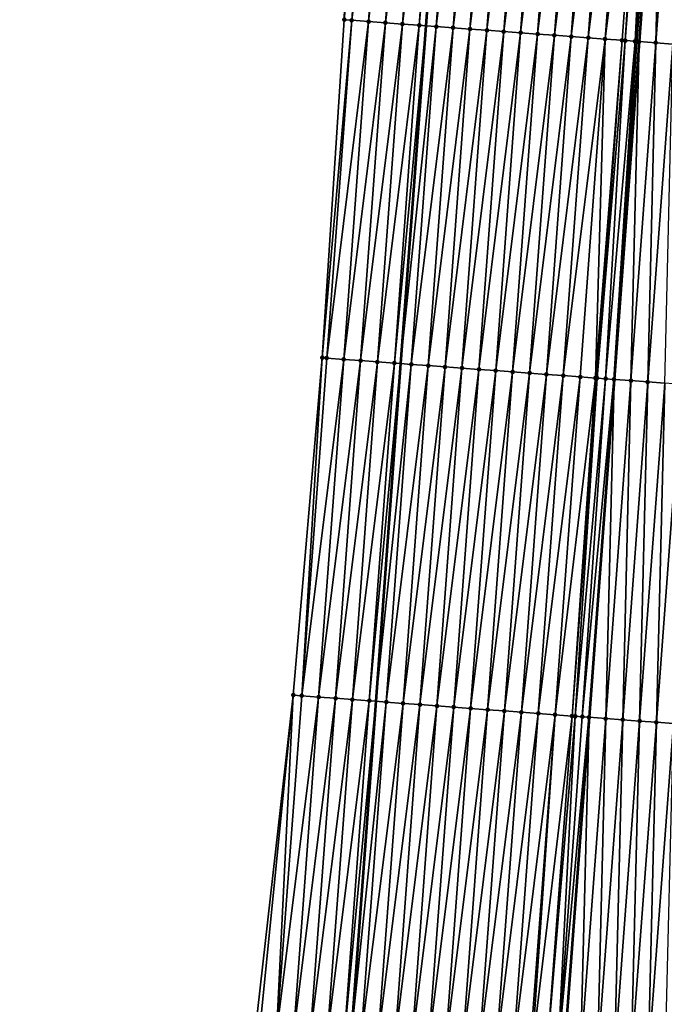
# Model space of a CAD drawing. Header units: feet. Extents: x 2017424 to 2024169, y 808042 to 818730.
# Tile 23 of 256: x 2023435 to 2023473, y 808812 to 808870. Entities that reach past the tile are written whole.
import ezdxf

# ---------------------------------------------------------------- set-up
doc = ezdxf.new("R2010")
doc.units = ezdxf.units.FT
doc.header["$MEASUREMENT"] = 0
for name, color, linetype, lineweight in [('EP_Travel Lane', 172, 'Continuous', 53), ('NB-Road Shots', 141, 'Continuous', 100), ('NB-Road X-Section', 40, 'Continuous', 13), ('STRIPING', 60, 'Continuous', 53)]:
    doc.layers.add(name, color=color, linetype=linetype, lineweight=lineweight)
doc.layers.add('I-77-MM15-17_NB-Surface-BORDER', color=7, linetype='Continuous')
doc.layers.add('I-77-MM15-17_NB-Surface-TIN', color=7, linetype='Continuous')

msp = doc.modelspace()

# ---------------------------------------------------------------- linework, layer by layer
at = {"layer": 'EP_Travel Lane'}
msp.add_polyline3d([(2023459.957172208, 808889.4735069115, 259.941320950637), (2023458.473793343, 808869.5305966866, 259.6579049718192), (2023456.9904181, 808849.587735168, 259.371221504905), (2023455.521646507, 808829.6538696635, 259.112079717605), (2023454.060587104, 808809.7086422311, 258.8766686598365), (2023452.599528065, 808789.7634197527, 258.6407456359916), (2023451.138451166, 808769.8179534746, 258.429676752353), (2023449.677386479, 808749.8726538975, 258.2016066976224), (2023448.216339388, 808729.9275945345, 257.9490549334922), (2023446.755228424, 808709.9816632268, 257.7853934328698), (2023445.294103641, 808690.0355432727, 257.6409705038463), (2023443.832980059, 808670.089439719, 257.4948683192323), (2023442.371833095, 808650.143016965, 257.3813072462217), (2023440.855885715, 808630.2396327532, 257.285352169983), (2023439.302682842, 808610.3000895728, 257.1924232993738)], dxfattribs=at)
at = {"layer": 'I-77-MM15-17_NB-Surface-BORDER', "color": 3, "linetype": 'Continuous', "lineweight": -3}
msp.add_polyline3d([(2023434.504432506, 808610.672555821, 256.9774301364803), (2023435.998182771, 808630.6167183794, 257.0609682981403), (2023437.45905511, 808650.5116325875, 257.1647907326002), (2023438.505230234, 808670.488987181, 257.2807806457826), (2023439.730883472, 808690.4528731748, 257.4048832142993), (2023441.23081618, 808710.3961814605, 257.5408576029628), (2023442.718589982, 808730.3402422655, 257.6925069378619), (2023444.206289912, 808750.2833128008, 257.9451192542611), (2023445.693986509, 808770.2263386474, 258.2022972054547), (2023447.181702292, 808790.1696216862, 258.4332437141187), (2023448.402650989, 808810.132952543, 258.6492144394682), (2023450.652146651, 808830.0193074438, 258.8904314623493), (2023452.361674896, 808849.9322211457, 259.1512882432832), (2023453.662329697, 808869.8880162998, 259.4737143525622), (2023454.220339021, 808889.8999324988, 259.7040095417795)], dxfattribs=at)
at = {"layer": 'I-77-MM15-17_NB-Surface-TIN', "color": 128, "linetype": 'Continuous', "lineweight": -3}
for points in [[(2023453.662329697, 808869.8880162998, 259.4737143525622), (2023454.577359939, 808889.8734211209, 259.7170139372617), (2023454.220339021, 808889.8999324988, 259.7040095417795)], [(2023453.662329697, 808869.8880162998, 259.4737143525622), (2023455.574610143, 808889.7993104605, 259.7571892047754), (2023454.577359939, 808889.8734211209, 259.7170139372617)], [(2023454.104492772, 808869.8552333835, 259.4864209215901), (2023455.574610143, 808889.7993104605, 259.7571892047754), (2023453.662329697, 808869.8880162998, 259.4737143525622)], [(2023454.104492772, 808869.8552333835, 259.4864209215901), (2023456.571860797, 808889.7252058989, 259.7969548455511), (2023455.574610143, 808889.7993104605, 259.7571892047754)], [(2023454.104492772, 808869.8552333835, 259.4864209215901), (2023455.101753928, 808869.7812713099, 259.5166158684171), (2023456.571860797, 808889.7252058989, 259.7969548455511)], [(2023455.101753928, 808869.7812713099, 259.5166158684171), (2023457.569106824, 808889.6510385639, 259.8409368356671), (2023456.571860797, 808889.7252058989, 259.7969548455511)], [(2023455.101753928, 808869.7812713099, 259.5166158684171), (2023456.099006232, 808869.7071891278, 259.554878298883), (2023457.569106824, 808889.6510385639, 259.8409368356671)], [(2023456.099006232, 808869.7071891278, 259.554878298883), (2023458.566347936, 808889.576804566, 259.8893964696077), (2023457.569106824, 808889.6510385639, 259.8409368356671)], [(2023456.099006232, 808869.7071891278, 259.554878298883), (2023457.096256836, 808869.6330838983, 259.5946887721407), (2023458.566347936, 808889.576804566, 259.8893964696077)], [(2023457.096256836, 808869.6330838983, 259.5946887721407), (2023459.563594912, 808889.5026501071, 259.9325136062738), (2023458.566347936, 808889.576804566, 259.8893964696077)], [(2023457.096256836, 808869.6330838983, 259.5946887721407), (2023458.093496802, 808869.5588343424, 259.6441934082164), (2023459.563594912, 808889.5026501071, 259.9325136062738)], [(2023458.093496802, 808869.5588343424, 259.6441934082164), (2023459.957172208, 808889.4735069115, 259.941320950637), (2023459.563594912, 808889.5026501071, 259.9325136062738)], [(2023458.093496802, 808869.5588343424, 259.6441934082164), (2023458.473793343, 808869.5305966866, 259.6579049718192), (2023459.957172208, 808889.4735069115, 259.941320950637)], [(2023460.560864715, 808889.428805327, 259.9548301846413), (2023459.957172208, 808889.4735069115, 259.941320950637), (2023458.473793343, 808869.5305966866, 259.6579049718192)], [(2023459.090751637, 808869.484786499, 259.6801493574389), (2023460.560864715, 808889.428805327, 259.9548301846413), (2023458.473793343, 808869.5305966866, 259.6579049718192)], [(2023459.090751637, 808869.484786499, 259.6801493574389), (2023461.558133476, 808889.3549464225, 259.9780954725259), (2023460.560864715, 808889.428805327, 259.9548301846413)], [(2023459.090751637, 808869.484786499, 259.6801493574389), (2023460.08801958, 808869.4109164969, 259.7041600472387), (2023461.558133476, 808889.3549464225, 259.9780954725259)], [(2023460.08801958, 808869.4109164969, 259.7041600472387), (2023462.555405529, 808889.281132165, 259.9983619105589), (2023461.558133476, 808889.3549464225, 259.9780954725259)], [(2023460.08801958, 808869.4109164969, 259.7041600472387), (2023461.085292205, 808869.3371099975, 259.7239053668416), (2023462.555405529, 808889.281132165, 259.9983619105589)], [(2023461.085292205, 808869.3371099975, 259.7239053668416), (2023463.552676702, 808889.2073059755, 260.0194297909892), (2023462.555405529, 808889.281132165, 259.9983619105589)], [(2023461.085292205, 808869.3371099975, 259.7239053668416), (2023462.082556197, 808869.2631863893, 259.7515166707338), (2023463.552676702, 808889.2073059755, 260.0194297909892)], [(2023462.082556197, 808869.2631863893, 259.7515166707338), (2023464.549942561, 808889.1334077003, 260.0453395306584), (2023463.552676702, 808889.2073059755, 260.0194297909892)], [(2023462.082556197, 808869.2631863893, 259.7515166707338), (2023463.079821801, 808869.1892846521, 259.777658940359), (2023464.549942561, 808889.1334077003, 260.0453395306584)], [(2023463.079821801, 808869.1892846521, 259.777658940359), (2023465.547205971, 808889.0594761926, 260.0734814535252), (2023464.549942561, 808889.1334077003, 260.0453395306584)], [(2023463.079821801, 808869.1892846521, 259.777658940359), (2023464.077092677, 808869.1154544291, 259.7989977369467), (2023465.547205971, 808889.0594761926, 260.0734814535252)], [(2023464.077092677, 808869.1154544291, 259.7989977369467), (2023466.544475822, 808888.9856320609, 260.0957544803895), (2023465.547205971, 808889.0594761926, 260.0734814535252)], [(2023464.077092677, 808869.1154544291, 259.7989977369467), (2023465.074363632, 808869.0416252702, 259.8202650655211), (2023466.544475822, 808888.9856320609, 260.0957544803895)], [(2023465.074363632, 808869.0416252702, 259.8202650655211), (2023467.54175341, 808888.9118928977, 260.1109769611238), (2023466.544475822, 808888.9856320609, 260.0957544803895)], [(2023465.074363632, 808869.0416252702, 259.8202650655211), (2023466.071639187, 808868.96785854, 259.8373391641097), (2023467.54175341, 808888.9118928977, 260.1109769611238)], [(2023466.071639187, 808868.96785854, 259.8373391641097), (2023468.539034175, 808888.8381968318, 260.1233046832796), (2023467.54175341, 808888.9118928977, 260.1109769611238)], [(2023466.071639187, 808868.96785854, 259.8373391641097), (2023467.068919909, 808868.8941618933, 259.8497058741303), (2023468.539034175, 808888.8381968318, 260.1233046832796)], [(2023467.068919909, 808868.8941618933, 259.8497058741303), (2023469.536309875, 808888.7644320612, 260.1402471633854), (2023468.539034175, 808888.8381968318, 260.1233046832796)], [(2023467.068919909, 808868.8941618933, 259.8497058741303), (2023468.066193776, 808868.8203722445, 259.8683193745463), (2023469.536309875, 808888.7644320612, 260.1402471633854)], [(2023468.066193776, 808868.8203722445, 259.8683193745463), (2023470.533580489, 808888.6905982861, 260.1618245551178), (2023469.536309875, 808888.7644320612, 260.1402471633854)], [(2023468.066193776, 808868.8203722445, 259.8683193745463), (2023469.063460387, 808868.7464841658, 259.8935442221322), (2023470.533580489, 808888.6905982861, 260.1618245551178)], [(2023469.063460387, 808868.7464841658, 259.8935442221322), (2023471.530855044, 808888.6168179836, 260.1798103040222), (2023470.533580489, 808888.6905982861, 260.1618245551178)], [(2023469.063460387, 808868.7464841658, 259.8935442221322), (2023470.060737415, 808868.6727374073, 259.9092768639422), (2023471.530855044, 808888.6168179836, 260.1798103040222)], [(2023470.060737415, 808868.6727374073, 259.9092768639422), (2023470.253407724, 808868.658511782, 259.910847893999), (2023471.530855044, 808888.6168179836, 260.1798103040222)], [(2023470.253407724, 808868.658511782, 259.910847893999), (2023471.819680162, 808888.5954398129, 260.1857092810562), (2023471.530855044, 808888.6168179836, 260.1798103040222)], [(2023470.253407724, 808868.658511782, 259.910847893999), (2023470.832405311, 808868.6157919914, 259.9135692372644), (2023471.819680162, 808888.5954398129, 260.1857092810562)], [(2023470.832405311, 808868.6157919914, 259.9135692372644), (2023472.293343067, 808888.5604652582, 260.1897127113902), (2023471.819680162, 808888.5954398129, 260.1857092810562)], [(2023470.832405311, 808868.6157919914, 259.9135692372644), (2023470.945242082, 808868.60747519, 259.913527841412), (2023472.293343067, 808888.5604652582, 260.1897127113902)], [(2023470.945242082, 808868.60747519, 259.913527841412), (2023472.528139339, 808888.5431698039, 260.1889215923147), (2023472.293343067, 808888.5604652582, 260.1897127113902)], [(2023470.945242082, 808868.60747519, 259.913527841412), (2023471.058027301, 808868.5991650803, 259.9132932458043), (2023472.528139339, 808888.5431698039, 260.1889215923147)], [(2023471.058027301, 808868.5991650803, 259.9132932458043), (2023471.066030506, 808868.5985767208, 259.9131881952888), (2023472.528139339, 808888.5431698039, 260.1889215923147)], [(2023472.528139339, 808888.5431698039, 260.1889215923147), (2023471.066030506, 808868.5985767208, 259.9131881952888), (2023472.536142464, 808888.5425814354, 260.1888175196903)], [(2023472.05533596, 808868.5258474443, 259.900202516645), (2023472.536142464, 808888.5425814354, 260.1888175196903), (2023471.066030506, 808868.5985767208, 259.9131881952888)], [(2023472.05533596, 808868.5258474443, 259.900202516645), (2023473.525447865, 808888.4698503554, 260.1759525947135), (2023472.536142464, 808888.5425814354, 260.1888175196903)], [(2023472.05533596, 808868.5258474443, 259.900202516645), (2023473.052658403, 808868.4527167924, 259.8745523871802), (2023473.525447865, 808888.4698503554, 260.1759525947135)], [(2023452.361674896, 808849.9322211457, 259.1512882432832), (2023454.104492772, 808869.8552333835, 259.4864209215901), (2023453.662329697, 808869.8880162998, 259.4737143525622)], [(2023452.63443408, 808849.9119523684, 259.162188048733), (2023454.104492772, 808869.8552333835, 259.4864209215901), (2023452.361674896, 808849.9322211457, 259.1512882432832)], [(2023452.63443408, 808849.9119523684, 259.162188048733), (2023455.101753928, 808869.7812713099, 259.5166158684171), (2023454.104492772, 808869.8552333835, 259.4864209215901)], [(2023452.63443408, 808849.9119523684, 259.162188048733), (2023453.631679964, 808849.837783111, 259.2062988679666), (2023455.101753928, 808869.7812713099, 259.5166158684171)], [(2023453.631679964, 808849.837783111, 259.2062988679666), (2023456.099006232, 808869.7071891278, 259.554878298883), (2023455.101753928, 808869.7812713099, 259.5166158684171)], [(2023453.631679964, 808849.837783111, 259.2062988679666), (2023454.628921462, 808849.7635543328, 259.2544075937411), (2023456.099006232, 808869.7071891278, 259.554878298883)], [(2023454.628921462, 808849.7635543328, 259.2544075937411), (2023457.096256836, 808869.6330838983, 259.5946887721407), (2023456.099006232, 808869.7071891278, 259.554878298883)], [(2023454.628921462, 808849.7635543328, 259.2544075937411), (2023455.626162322, 808849.6893169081, 259.303097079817), (2023457.096256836, 808869.6330838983, 259.5946887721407)], [(2023455.626162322, 808849.6893169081, 259.303097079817), (2023458.093496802, 808869.5588343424, 259.6441934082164), (2023457.096256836, 808869.6330838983, 259.5946887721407)], [(2023455.626162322, 808849.6893169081, 259.303097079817), (2023456.623400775, 808849.6150468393, 259.3539792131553), (2023458.093496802, 808869.5588343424, 259.6441934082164)], [(2023456.623400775, 808849.6150468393, 259.3539792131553), (2023458.473793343, 808869.5305966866, 259.6579049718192), (2023458.093496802, 808869.5588343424, 259.6441934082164)], [(2023456.623400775, 808849.6150468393, 259.3539792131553), (2023456.9904181, 808849.587735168, 259.371221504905), (2023458.473793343, 808869.5305966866, 259.6579049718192)], [(2023459.090751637, 808869.484786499, 259.6801493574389), (2023458.473793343, 808869.5305966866, 259.6579049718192), (2023456.9904181, 808849.587735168, 259.371221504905)], [(2023457.620643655, 808849.5408368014, 259.4008291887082), (2023459.090751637, 808869.484786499, 259.6801493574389), (2023456.9904181, 808849.587735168, 259.371221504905)], [(2023457.620643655, 808849.5408368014, 259.4008291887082), (2023460.08801958, 808869.4109164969, 259.7041600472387), (2023459.090751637, 808869.484786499, 259.6801493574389)], [(2023457.620643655, 808849.5408368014, 259.4008291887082), (2023458.617902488, 808849.4668432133, 259.4331406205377), (2023460.08801958, 808869.4109164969, 259.7041600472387)], [(2023458.617902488, 808849.4668432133, 259.4331406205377), (2023461.085292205, 808869.3371099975, 259.7239053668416), (2023460.08801958, 808869.4109164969, 259.7041600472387)], [(2023458.617902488, 808849.4668432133, 259.4331406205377), (2023459.615176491, 808849.3930554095, 259.4516298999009), (2023461.085292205, 808869.3371099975, 259.7239053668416)], [(2023459.615176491, 808849.3930554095, 259.4516298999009), (2023462.082556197, 808869.2631863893, 259.7515166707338), (2023461.085292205, 808869.3371099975, 259.7239053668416)], [(2023459.615176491, 808849.3930554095, 259.4516298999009), (2023460.61244855, 808849.3192412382, 259.4718902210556), (2023462.082556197, 808869.2631863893, 259.7515166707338)], [(2023460.61244855, 808849.3192412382, 259.4718902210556), (2023463.079821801, 808869.1892846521, 259.777658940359), (2023462.082556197, 808869.2631863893, 259.7515166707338)], [(2023460.61244855, 808849.3192412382, 259.4718902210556), (2023461.609705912, 808849.2452276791, 259.5055430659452), (2023463.079821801, 808869.1892846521, 259.777658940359)], [(2023461.609705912, 808849.2452276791, 259.5055430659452), (2023464.077092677, 808869.1154544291, 259.7989977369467), (2023463.079821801, 808869.1892846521, 259.777658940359)], [(2023461.609705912, 808849.2452276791, 259.5055430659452), (2023462.606965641, 808849.171246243, 259.537038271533), (2023464.077092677, 808869.1154544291, 259.7989977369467)], [(2023462.606965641, 808849.171246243, 259.537038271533), (2023465.074363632, 808869.0416252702, 259.8202650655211), (2023464.077092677, 808869.1154544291, 259.7989977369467)], [(2023462.606965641, 808849.171246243, 259.537038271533), (2023463.604238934, 808849.0974488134, 259.5561740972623), (2023465.074363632, 808869.0416252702, 259.8202650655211)], [(2023463.604238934, 808849.0974488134, 259.5561740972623), (2023466.071639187, 808868.96785854, 259.8373391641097), (2023465.074363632, 808869.0416252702, 259.8202650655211)], [(2023463.604238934, 808849.0974488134, 259.5561740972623), (2023464.601514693, 808849.0236848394, 259.5730627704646), (2023466.071639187, 808868.96785854, 259.8373391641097)], [(2023464.601514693, 808849.0236848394, 259.5730627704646), (2023467.068919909, 808868.8941618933, 259.8497058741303), (2023466.071639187, 808868.96785854, 259.8373391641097)], [(2023464.601514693, 808849.0236848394, 259.5730627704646), (2023465.598787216, 808848.9498769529, 259.5929009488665), (2023467.068919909, 808868.8941618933, 259.8497058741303)], [(2023465.598787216, 808848.9498769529, 259.5929009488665), (2023468.066193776, 808868.8203722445, 259.8683193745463), (2023467.068919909, 808868.8941618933, 259.8497058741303)], [(2023465.598787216, 808848.9498769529, 259.5929009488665), (2023466.596063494, 808848.876120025, 259.6093163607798), (2023468.066193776, 808868.8203722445, 259.8683193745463)], [(2023466.596063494, 808848.876120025, 259.6093163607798), (2023469.063460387, 808868.7464841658, 259.8935442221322), (2023468.066193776, 808868.8203722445, 259.8683193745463)], [(2023466.596063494, 808848.876120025, 259.6093163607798), (2023467.593336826, 808848.8023231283, 259.6284163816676), (2023469.063460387, 808868.7464841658, 259.8935442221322)], [(2023467.593336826, 808848.8023231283, 259.6284163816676), (2023468.493934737, 808848.7356802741, 259.6456521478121), (2023469.063460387, 808868.7464841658, 259.8935442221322)], [(2023468.493934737, 808848.7356802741, 259.6456521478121), (2023470.060737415, 808868.6727374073, 259.9092768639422), (2023469.063460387, 808868.7464841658, 259.8935442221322)], [(2023468.493934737, 808848.7356802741, 259.6456521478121), (2023468.590611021, 808848.7285379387, 259.6467300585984), (2023470.060737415, 808868.6727374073, 259.9092768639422)], [(2023468.590611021, 808848.7285379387, 259.6467300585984), (2023470.253407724, 808868.658511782, 259.910847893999), (2023470.060737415, 808868.6727374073, 259.9092768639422)], [(2023468.590611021, 808848.7285379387, 259.6467300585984), (2023469.090597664, 808848.6916444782, 259.6492991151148), (2023470.253407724, 808868.658511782, 259.910847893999)], [(2023469.090597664, 808848.6916444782, 259.6492991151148), (2023470.832405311, 808868.6157919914, 259.9135692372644), (2023470.253407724, 808868.658511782, 259.910847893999)], [(2023469.090597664, 808848.6916444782, 259.6492991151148), (2023469.587905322, 808848.6550255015, 259.6467234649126), (2023470.832405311, 808868.6157919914, 259.9135692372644)], [(2023469.587905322, 808848.6550255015, 259.6467234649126), (2023470.945242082, 808868.60747519, 259.913527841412), (2023470.832405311, 808868.6157919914, 259.9135692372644)], [(2023469.587905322, 808848.6550255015, 259.6467234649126), (2023471.058027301, 808868.5991650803, 259.9132932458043), (2023470.945242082, 808868.60747519, 259.913527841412)], [(2023469.587905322, 808848.6550255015, 259.6467234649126), (2023469.595908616, 808848.6544372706, 259.6466093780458), (2023471.058027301, 808868.5991650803, 259.9132932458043)], [(2023471.058027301, 808868.5991650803, 259.9132932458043), (2023469.595908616, 808848.6544372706, 259.6466093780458), (2023471.066030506, 808868.5985767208, 259.9131881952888)], [(2023470.585215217, 808848.5817246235, 259.6325068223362), (2023471.066030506, 808868.5985767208, 259.9131881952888), (2023469.595908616, 808848.6544372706, 259.6466093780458)], [(2023470.585215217, 808848.5817246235, 259.6325068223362), (2023472.05533596, 808868.5258474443, 259.900202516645), (2023471.066030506, 808868.5985767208, 259.9131881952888)], [(2023470.585215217, 808848.5817246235, 259.6325068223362), (2023471.582534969, 808848.5085574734, 259.6093079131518), (2023472.05533596, 808868.5258474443, 259.900202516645)], [(2023471.582534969, 808848.5085574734, 259.6093079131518), (2023473.052658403, 808868.4527167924, 259.8745523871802), (2023472.05533596, 808868.5258474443, 259.900202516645)], [(2023471.582534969, 808848.5085574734, 259.6093079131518), (2023472.579856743, 808848.4354177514, 259.5842667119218), (2023473.052658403, 808868.4527167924, 259.8745523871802)], [(2023451.154354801, 808829.9816867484, 258.9063809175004), (2023452.361674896, 808849.9322211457, 259.1512882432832), (2023450.652146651, 808830.0193074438, 258.8904314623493)], [(2023451.154354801, 808829.9816867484, 258.9063809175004), (2023452.63443408, 808849.9119523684, 259.162188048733), (2023452.361674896, 808849.9322211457, 259.1512882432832)], [(2023451.154354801, 808829.9816867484, 258.9063809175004), (2023453.631679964, 808849.837783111, 259.2062988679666), (2023452.63443408, 808849.9119523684, 259.162188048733)], [(2023451.154354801, 808829.9816867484, 258.9063809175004), (2023452.151559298, 808829.9069652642, 258.9401124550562), (2023453.631679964, 808849.837783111, 259.2062988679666)], [(2023452.151559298, 808829.9069652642, 258.9401124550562), (2023454.628921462, 808849.7635543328, 259.2544075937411), (2023453.631679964, 808849.837783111, 259.2062988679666)], [(2023452.151559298, 808829.9069652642, 258.9401124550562), (2023453.148756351, 808829.832143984, 258.9840187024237), (2023454.628921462, 808849.7635543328, 259.2544075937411)], [(2023453.148756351, 808829.832143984, 258.9840187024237), (2023455.626162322, 808849.6893169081, 259.303097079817), (2023454.628921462, 808849.7635543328, 259.2544075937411)], [(2023453.148756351, 808829.832143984, 258.9840187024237), (2023454.145950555, 808829.7572845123, 259.0318187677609), (2023455.626162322, 808849.6893169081, 259.303097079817)], [(2023454.145950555, 808829.7572845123, 259.0318187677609), (2023456.623400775, 808849.6150468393, 259.3539792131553), (2023455.626162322, 808849.6893169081, 259.303097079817)], [(2023454.145950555, 808829.7572845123, 259.0318187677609), (2023455.143134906, 808829.6822929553, 259.0930855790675), (2023456.623400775, 808849.6150468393, 259.3539792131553)], [(2023455.143134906, 808829.6822929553, 259.0930855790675), (2023456.9904181, 808849.587735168, 259.371221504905), (2023456.623400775, 808849.6150468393, 259.3539792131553)], [(2023455.143134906, 808829.6822929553, 259.0930855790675), (2023455.521646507, 808829.6538696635, 259.112079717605), (2023456.9904181, 808849.587735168, 259.371221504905)], [(2023457.620643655, 808849.5408368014, 259.4008291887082), (2023456.9904181, 808849.587735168, 259.371221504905), (2023455.521646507, 808829.6538696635, 259.112079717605)], [(2023456.140327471, 808829.6074115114, 259.1431258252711), (2023457.620643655, 808849.5408368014, 259.4008291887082), (2023455.521646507, 808829.6538696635, 259.112079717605)], [(2023456.140327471, 808829.6074115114, 259.1431258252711), (2023458.617902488, 808849.4668432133, 259.4331406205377), (2023457.620643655, 808849.5408368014, 259.4008291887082)], [(2023456.140327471, 808829.6074115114, 259.1431258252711), (2023457.137536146, 808829.5327460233, 259.1711482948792), (2023458.617902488, 808849.4668432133, 259.4331406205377)], [(2023457.137536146, 808829.5327460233, 259.1711482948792), (2023459.615176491, 808849.3930554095, 259.4516298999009), (2023458.617902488, 808849.4668432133, 259.4331406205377)], [(2023457.137536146, 808829.5327460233, 259.1711482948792), (2023458.134750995, 808829.4581633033, 259.1907321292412), (2023459.615176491, 808849.3930554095, 259.4516298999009)], [(2023458.134750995, 808829.4581633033, 259.1907321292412), (2023460.61244855, 808849.3192412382, 259.4718902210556), (2023459.615176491, 808849.3930554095, 259.4516298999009)], [(2023458.134750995, 808829.4581633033, 259.1907321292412), (2023459.131961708, 808829.3835251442, 259.2159682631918), (2023460.61244855, 808849.3192412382, 259.4718902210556)], [(2023459.131961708, 808829.3835251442, 259.2159682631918), (2023461.609705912, 808849.2452276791, 259.5055430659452), (2023460.61244855, 808849.3192412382, 259.4718902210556)], [(2023459.131961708, 808829.3835251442, 259.2159682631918), (2023460.129171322, 808829.3088722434, 259.2427073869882), (2023461.609705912, 808849.2452276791, 259.5055430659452)], [(2023460.129171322, 808829.3088722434, 259.2427073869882), (2023462.606965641, 808849.171246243, 259.537038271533), (2023461.609705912, 808849.2452276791, 259.5055430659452)], [(2023460.129171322, 808829.3088722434, 259.2427073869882), (2023461.126387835, 808829.2343118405, 259.2600158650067), (2023462.606965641, 808849.171246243, 259.537038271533)], [(2023461.126387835, 808829.2343118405, 259.2600158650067), (2023463.604238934, 808849.0974488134, 259.5561740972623), (2023462.606965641, 808849.171246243, 259.537038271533)], [(2023461.126387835, 808829.2343118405, 259.2600158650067), (2023462.123603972, 808829.1597463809, 259.277839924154), (2023463.604238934, 808849.0974488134, 259.5561740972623)], [(2023462.123603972, 808829.1597463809, 259.277839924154), (2023464.601514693, 808849.0236848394, 259.5730627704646), (2023463.604238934, 808849.0974488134, 259.5561740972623)], [(2023462.123603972, 808829.1597463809, 259.277839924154), (2023463.120818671, 808829.0851616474, 259.2976290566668), (2023464.601514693, 808849.0236848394, 259.5730627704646)], [(2023463.120818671, 808829.0851616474, 259.2976290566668), (2023465.598787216, 808848.9498769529, 259.5929009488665), (2023464.601514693, 808849.0236848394, 259.5730627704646)], [(2023463.120818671, 808829.0851616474, 259.2976290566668), (2023464.118030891, 808829.0105436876, 259.3208057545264), (2023465.598787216, 808848.9498769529, 259.5929009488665)], [(2023464.118030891, 808829.0105436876, 259.3208057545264), (2023466.596063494, 808848.876120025, 259.6093163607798), (2023465.598787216, 808848.9498769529, 259.5929009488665)], [(2023464.118030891, 808829.0105436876, 259.3208057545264), (2023465.11524381, 808828.9359351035, 259.3430265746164), (2023466.596063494, 808848.876120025, 259.6093163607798)], [(2023465.11524381, 808828.9359351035, 259.3430265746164), (2023467.593336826, 808848.8023231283, 259.6284163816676), (2023466.596063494, 808848.876120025, 259.6093163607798)], [(2023465.11524381, 808828.9359351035, 259.3430265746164), (2023466.112455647, 808828.8613120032, 259.366727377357), (2023467.593336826, 808848.8023231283, 259.6284163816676)], [(2023466.112455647, 808828.8613120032, 259.366727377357), (2023468.493934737, 808848.7356802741, 259.6456521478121), (2023467.593336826, 808848.8023231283, 259.6284163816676)], [(2023466.112455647, 808828.8613120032, 259.366727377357), (2023467.109667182, 808828.7866848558, 259.3908408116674), (2023468.493934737, 808848.7356802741, 259.6456521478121)], [(2023467.109667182, 808828.7866848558, 259.3908408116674), (2023468.590611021, 808848.7285379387, 259.6467300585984), (2023468.493934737, 808848.7356802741, 259.6456521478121)], [(2023467.109667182, 808828.7866848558, 259.3908408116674), (2023467.3001869, 808828.7724411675, 259.3940270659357), (2023468.590611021, 808848.7285379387, 259.6467300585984)], [(2023467.3001869, 808828.7724411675, 259.3940270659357), (2023469.090597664, 808848.6916444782, 259.6492991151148), (2023468.590611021, 808848.7285379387, 259.6467300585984)], [(2023467.3001869, 808828.7724411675, 259.3940270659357), (2023467.71446235, 808828.7415097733, 259.3968204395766), (2023469.090597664, 808848.6916444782, 259.6492991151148)], [(2023467.71446235, 808828.7415097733, 259.3968204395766), (2023469.587905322, 808848.6550255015, 259.6467234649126), (2023469.090597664, 808848.6916444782, 259.6492991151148)], [(2023467.71446235, 808828.7415097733, 259.3968204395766), (2023468.106894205, 808828.7122653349, 259.3937856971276), (2023469.587905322, 808848.6550255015, 259.6467234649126)], [(2023468.106894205, 808828.7122653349, 259.3937856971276), (2023468.114894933, 808828.7116702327, 259.3936102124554), (2023469.587905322, 808848.6550255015, 259.6467234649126)], [(2023469.587905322, 808848.6550255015, 259.6467234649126), (2023468.114894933, 808828.7116702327, 259.3936102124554), (2023469.595908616, 808848.6544372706, 259.6466093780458)], [(2023469.104139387, 808828.6380892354, 259.371912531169), (2023469.595908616, 808848.6544372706, 259.6466093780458), (2023468.114894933, 808828.7116702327, 259.3936102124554)], [(2023469.104139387, 808828.6380892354, 259.371912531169), (2023470.585215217, 808848.5817246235, 259.6325068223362), (2023469.595908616, 808848.6544372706, 259.6466093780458)], [(2023469.104139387, 808828.6380892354, 259.371912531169), (2023470.101388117, 808828.5639606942, 259.3451905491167), (2023470.585215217, 808848.5817246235, 259.6325068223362)], [(2023470.101388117, 808828.5639606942, 259.3451905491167), (2023471.582534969, 808848.5085574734, 259.6093079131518), (2023470.585215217, 808848.5817246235, 259.6325068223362)], [(2023470.101388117, 808828.5639606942, 259.3451905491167), (2023471.098633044, 808828.4897811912, 259.3236643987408), (2023471.582534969, 808848.5085574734, 259.6093079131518)], [(2023471.098633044, 808828.4897811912, 259.3236643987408), (2023472.579856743, 808848.4354177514, 259.5842667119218), (2023471.582534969, 808848.5085574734, 259.6093079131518)], [(2023471.098633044, 808828.4897811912, 259.3236643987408), (2023472.095874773, 808828.4155587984, 259.3065110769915), (2023472.579856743, 808848.4354177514, 259.5842667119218)], [(2023472.095874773, 808828.4155587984, 259.3065110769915), (2023473.577169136, 808848.3621507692, 259.5677733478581), (2023472.579856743, 808848.4354177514, 259.5842667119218)], [(2023472.095874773, 808828.4155587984, 259.3065110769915), (2023473.093116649, 808828.3413383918, 259.2891552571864), (2023473.577169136, 808848.3621507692, 259.5677733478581)], [(2023448.669422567, 808810.1129649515, 258.6580498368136), (2023450.652146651, 808830.0193074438, 258.8904314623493), (2023448.402650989, 808810.132952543, 258.6492144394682)], [(2023448.669422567, 808810.1129649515, 258.6580498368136), (2023449.666628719, 808810.0382656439, 258.6895199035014), (2023450.652146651, 808830.0193074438, 258.8904314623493)], [(2023449.666628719, 808810.0382656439, 258.6895199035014), (2023451.154354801, 808829.9816867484, 258.9063809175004), (2023450.652146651, 808830.0193074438, 258.8904314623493)], [(2023449.666628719, 808810.0382656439, 258.6895199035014), (2023452.151559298, 808829.9069652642, 258.9401124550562), (2023451.154354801, 808829.9816867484, 258.9063809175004)], [(2023449.666628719, 808810.0382656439, 258.6895199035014), (2023450.663832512, 808809.9635347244, 258.7242129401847), (2023452.151559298, 808829.9069652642, 258.9401124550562)], [(2023450.663832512, 808809.9635347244, 258.7242129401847), (2023453.148756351, 808829.832143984, 258.9840187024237), (2023452.151559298, 808829.9069652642, 258.9401124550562)], [(2023450.663832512, 808809.9635347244, 258.7242129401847), (2023451.661032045, 808809.8887466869, 258.764729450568), (2023453.148756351, 808829.832143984, 258.9840187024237)], [(2023451.661032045, 808809.8887466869, 258.764729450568), (2023454.145950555, 808829.7572845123, 259.0318187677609), (2023453.148756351, 808829.832143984, 258.9840187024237)], [(2023451.661032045, 808809.8887466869, 258.764729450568), (2023452.658231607, 808809.8139590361, 258.805206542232), (2023454.145950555, 808829.7572845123, 259.0318187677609)], [(2023452.658231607, 808809.8139590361, 258.805206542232), (2023455.143134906, 808829.6822929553, 259.0930855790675), (2023454.145950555, 808829.7572845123, 259.0318187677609)], [(2023452.658231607, 808809.8139590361, 258.805206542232), (2023453.655422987, 808809.7390617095, 258.8568656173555), (2023455.143134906, 808829.6822929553, 259.0930855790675)], [(2023453.655422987, 808809.7390617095, 258.8568656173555), (2023455.521646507, 808829.6538696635, 259.112079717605), (2023455.143134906, 808829.6822929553, 259.0930855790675)], [(2023453.655422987, 808809.7390617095, 258.8568656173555), (2023454.060587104, 808809.7086422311, 258.8766686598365), (2023455.521646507, 808829.6538696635, 259.112079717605)], [(2023456.140327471, 808829.6074115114, 259.1431258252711), (2023455.521646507, 808829.6538696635, 259.112079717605), (2023454.060587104, 808809.7086422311, 258.8766686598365)], [(2023454.652616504, 808809.6641930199, 258.9056050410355), (2023456.140327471, 808829.6074115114, 259.1431258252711), (2023454.060587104, 808809.7086422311, 258.8766686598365)], [(2023454.652616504, 808809.6641930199, 258.9056050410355), (2023457.137536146, 808829.5327460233, 259.1711482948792), (2023456.140327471, 808829.6074115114, 259.1431258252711)], [(2023454.652616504, 808809.6641930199, 258.9056050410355), (2023455.649828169, 808809.5895676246, 258.9295393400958), (2023457.137536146, 808829.5327460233, 259.1711482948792)], [(2023455.649828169, 808809.5895676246, 258.9295393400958), (2023458.134750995, 808829.4581633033, 259.1907321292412), (2023457.137536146, 808829.5327460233, 259.1711482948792)], [(2023455.649828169, 808809.5895676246, 258.9295393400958), (2023456.647047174, 808809.515040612, 258.9434430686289), (2023458.134750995, 808829.4581633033, 259.1907321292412)], [(2023456.647047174, 808809.515040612, 258.9434430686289), (2023459.131961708, 808829.3835251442, 259.2159682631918), (2023458.134750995, 808829.4581633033, 259.1907321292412)], [(2023456.647047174, 808809.515040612, 258.9434430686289), (2023457.644258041, 808809.440404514, 258.9684686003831), (2023459.131961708, 808829.3835251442, 259.2159682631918)], [(2023457.644258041, 808809.440404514, 258.9684686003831), (2023460.129171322, 808829.3088722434, 259.2427073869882), (2023459.131961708, 808829.3835251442, 259.2159682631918)], [(2023457.644258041, 808809.440404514, 258.9684686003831), (2023458.641466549, 808809.3657367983, 258.9967176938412), (2023460.129171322, 808829.3088722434, 259.2427073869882)], [(2023458.641466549, 808809.3657367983, 258.9967176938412), (2023461.126387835, 808829.2343118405, 259.2600158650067), (2023460.129171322, 808829.3088722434, 259.2427073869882)], [(2023458.641466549, 808809.3657367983, 258.9967176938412), (2023459.638673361, 808809.2910463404, 259.0272854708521), (2023461.126387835, 808829.2343118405, 259.2600158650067)], [(2023459.638673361, 808809.2910463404, 259.0272854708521), (2023462.123603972, 808829.1597463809, 259.277839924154), (2023461.126387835, 808829.2343118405, 259.2600158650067)], [(2023459.638673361, 808809.2910463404, 259.0272854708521), (2023460.635885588, 808809.2164284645, 259.0504531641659), (2023462.123603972, 808829.1597463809, 259.277839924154)], [(2023460.635885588, 808809.2164284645, 259.0504531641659), (2023463.120818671, 808829.0851616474, 259.2976290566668), (2023462.123603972, 808829.1597463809, 259.277839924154)], [(2023460.635885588, 808809.2164284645, 259.0504531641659), (2023461.633102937, 808809.141879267, 259.0666187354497), (2023463.120818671, 808829.0851616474, 259.2976290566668)], [(2023461.633102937, 808809.141879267, 259.0666187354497), (2023464.118030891, 808829.0105436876, 259.3208057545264), (2023463.120818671, 808829.0851616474, 259.2976290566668)], [(2023461.633102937, 808809.141879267, 259.0666187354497), (2023462.630319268, 808809.0673164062, 259.0841773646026), (2023464.118030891, 808829.0105436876, 259.3208057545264)], [(2023462.630319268, 808809.0673164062, 259.0841773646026), (2023465.11524381, 808828.9359351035, 259.3430265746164), (2023464.118030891, 808829.0105436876, 259.3208057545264)], [(2023462.630319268, 808809.0673164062, 259.0841773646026), (2023463.627534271, 808808.9927357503, 259.1035502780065), (2023465.11524381, 808828.9359351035, 259.3430265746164)], [(2023463.627534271, 808808.9927357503, 259.1035502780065), (2023466.112455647, 808828.8613120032, 259.366727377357), (2023465.11524381, 808828.9359351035, 259.3430265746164)], [(2023463.627534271, 808808.9927357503, 259.1035502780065), (2023464.624746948, 808808.9181239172, 259.1261018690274), (2023466.112455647, 808828.8613120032, 259.366727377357)], [(2023464.624746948, 808808.9181239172, 259.1261018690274), (2023464.743087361, 808808.9092696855, 259.1287737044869), (2023466.112455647, 808828.8613120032, 259.366727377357)], [(2023464.743087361, 808808.9092696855, 259.1287737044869), (2023467.109667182, 808828.7866848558, 259.3908408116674), (2023466.112455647, 808828.8613120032, 259.366727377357)], [(2023464.743087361, 808808.9092696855, 259.1287737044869), (2023465.621962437, 808808.8435497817, 259.1448099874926), (2023467.109667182, 808828.7866848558, 259.3908408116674)], [(2023465.621962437, 808808.8435497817, 259.1448099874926), (2023467.3001869, 808828.7724411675, 259.3940270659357), (2023467.109667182, 808828.7866848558, 259.3908408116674)], [(2023465.621962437, 808808.8435497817, 259.1448099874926), (2023466.272629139, 808808.7949295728, 259.1531448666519), (2023467.3001869, 808828.7724411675, 259.3940270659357)], [(2023466.272629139, 808808.7949295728, 259.1531448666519), (2023467.71446235, 808828.7415097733, 259.3968204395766), (2023467.3001869, 808828.7724411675, 259.3940270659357)], [(2023466.272629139, 808808.7949295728, 259.1531448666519), (2023468.106894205, 808828.7122653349, 259.3937856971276), (2023467.71446235, 808828.7415097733, 259.3968204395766)], [(2023466.272629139, 808808.7949295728, 259.1531448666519), (2023466.619187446, 808808.7691032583, 259.1505074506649), (2023468.106894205, 808828.7122653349, 259.3937856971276)], [(2023466.619187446, 808808.7691032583, 259.1505074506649), (2023466.627187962, 808808.7685081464, 259.1503345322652), (2023468.106894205, 808828.7122653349, 259.3937856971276)], [(2023468.106894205, 808828.7122653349, 259.3937856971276), (2023466.627187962, 808808.7685081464, 259.1503345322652), (2023468.114894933, 808828.7116702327, 259.3936102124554)], [(2023467.616432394, 808808.6949240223, 259.1289535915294), (2023468.114894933, 808828.7116702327, 259.3936102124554), (2023466.627187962, 808808.7685081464, 259.1503345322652)], [(2023467.616432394, 808808.6949240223, 259.1289535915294), (2023469.104139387, 808828.6380892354, 259.371912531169), (2023468.114894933, 808828.7116702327, 259.3936102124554)], [(2023467.616432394, 808808.6949240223, 259.1289535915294), (2023468.613680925, 808808.6207928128, 259.1025031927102), (2023469.104139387, 808828.6380892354, 259.371912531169)], [(2023468.613680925, 808808.6207928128, 259.1025031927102), (2023470.101388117, 808828.5639606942, 259.3451905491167), (2023469.104139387, 808828.6380892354, 259.371912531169)], [(2023468.613680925, 808808.6207928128, 259.1025031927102), (2023469.610929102, 808808.5466568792, 259.0765344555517), (2023470.101388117, 808828.5639606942, 259.3451905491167)], [(2023469.610929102, 808808.5466568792, 259.0765344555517), (2023471.098633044, 808828.4897811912, 259.3236643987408), (2023470.101388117, 808828.5639606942, 259.3451905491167)], [(2023469.610929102, 808808.5466568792, 259.0765344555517), (2023470.608171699, 808808.4724461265, 259.0581938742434), (2023471.098633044, 808828.4897811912, 259.3236643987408)], [(2023470.608171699, 808808.4724461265, 259.0581938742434), (2023472.095874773, 808828.4155587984, 259.3065110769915), (2023471.098633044, 808828.4897811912, 259.3236643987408)], [(2023470.608171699, 808808.4724461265, 259.0581938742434), (2023471.605413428, 808808.3982237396, 259.0410394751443), (2023472.095874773, 808828.4155587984, 259.3065110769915)], [(2023471.605413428, 808808.3982237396, 259.0410394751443), (2023473.093116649, 808828.3413383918, 259.2891552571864), (2023472.095874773, 808828.4155587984, 259.3065110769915)], [(2023471.605413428, 808808.3982237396, 259.0410394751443), (2023472.602660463, 808808.3240724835, 259.0166329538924), (2023473.093116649, 808828.3413383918, 259.2891552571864)]]:
    msp.add_3dface(points, dxfattribs=at)
at = {"layer": 'NB-Road Shots', "lineweight": 100}
for p in [(2023453.662329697, 808869.8880162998, 259.4737143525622), (2023454.104492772, 808869.8552333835, 259.4864209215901), (2023455.101753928, 808869.7812713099, 259.5166158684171), (2023456.099006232, 808869.7071891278, 259.554878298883), (2023457.096256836, 808869.6330838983, 259.5946887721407), (2023458.093496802, 808869.5588343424, 259.6441934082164), (2023459.090751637, 808869.484786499, 259.6801493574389), (2023460.08801958, 808869.4109164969, 259.7041600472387), (2023461.085292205, 808869.3371099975, 259.7239053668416), (2023462.082556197, 808869.2631863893, 259.7515166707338), (2023463.079821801, 808869.1892846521, 259.777658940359), (2023464.077092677, 808869.1154544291, 259.7989977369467), (2023465.074363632, 808869.0416252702, 259.8202650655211), (2023466.071639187, 808868.96785854, 259.8373391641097), (2023467.068919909, 808868.8941618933, 259.8497058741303), (2023468.066193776, 808868.8203722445, 259.8683193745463), (2023469.063460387, 808868.7464841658, 259.8935442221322), (2023470.060737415, 808868.6727374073, 259.9092768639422), (2023470.253407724, 808868.658511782, 259.910847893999), (2023470.832405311, 808868.6157919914, 259.9135692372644), (2023470.945242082, 808868.60747519, 259.913527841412), (2023471.058027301, 808868.5991650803, 259.9132932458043), (2023472.05533596, 808868.5258474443, 259.900202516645), (2023452.361674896, 808849.9322211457, 259.1512882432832), (2023452.63443408, 808849.9119523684, 259.162188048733), (2023453.631679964, 808849.837783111, 259.2062988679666), (2023454.628921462, 808849.7635543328, 259.2544075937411), (2023455.626162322, 808849.6893169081, 259.303097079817), (2023456.623400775, 808849.6150468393, 259.3539792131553), (2023457.620643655, 808849.5408368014, 259.4008291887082), (2023458.617902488, 808849.4668432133, 259.4331406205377), (2023459.615176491, 808849.3930554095, 259.4516298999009), (2023460.61244855, 808849.3192412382, 259.4718902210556), (2023461.609705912, 808849.2452276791, 259.5055430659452), (2023462.606965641, 808849.171246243, 259.537038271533), (2023463.604238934, 808849.0974488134, 259.5561740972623), (2023464.601514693, 808849.0236848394, 259.5730627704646), (2023465.598787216, 808848.9498769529, 259.5929009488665), (2023466.596063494, 808848.876120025, 259.6093163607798), (2023467.593336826, 808848.8023231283, 259.6284163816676), (2023468.493934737, 808848.7356802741, 259.6456521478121), (2023468.590611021, 808848.7285379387, 259.6467300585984), (2023469.090597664, 808848.6916444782, 259.6492991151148), (2023469.090597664, 808848.6916444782, 259.6492991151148), (2023469.587905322, 808848.6550255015, 259.6467234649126), (2023470.585215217, 808848.5817246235, 259.6325068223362), (2023471.582534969, 808848.5085574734, 259.6093079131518), (2023450.652146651, 808830.0193074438, 258.8904314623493), (2023451.154354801, 808829.9816867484, 258.9063809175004), (2023452.151559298, 808829.9069652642, 258.9401124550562), (2023453.148756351, 808829.832143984, 258.9840187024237), (2023454.145950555, 808829.7572845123, 259.0318187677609), (2023455.143134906, 808829.6822929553, 259.0930855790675), (2023456.140327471, 808829.6074115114, 259.1431258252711), (2023457.137536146, 808829.5327460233, 259.1711482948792), (2023458.134750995, 808829.4581633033, 259.1907321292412), (2023459.131961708, 808829.3835251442, 259.2159682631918), (2023460.129171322, 808829.3088722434, 259.2427073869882), (2023461.126387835, 808829.2343118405, 259.2600158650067), (2023462.123603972, 808829.1597463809, 259.277839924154), (2023463.120818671, 808829.0851616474, 259.2976290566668), (2023464.118030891, 808829.0105436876, 259.3208057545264), (2023465.11524381, 808828.9359351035, 259.3430265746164), (2023466.112455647, 808828.8613120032, 259.366727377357), (2023467.109667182, 808828.7866848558, 259.3908408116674), (2023467.3001869, 808828.7724411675, 259.3940270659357), (2023467.71446235, 808828.7415097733, 259.3968204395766), (2023467.71446235, 808828.7415097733, 259.3968204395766), (2023468.106894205, 808828.7122653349, 259.3937856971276), (2023469.104139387, 808828.6380892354, 259.371912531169), (2023470.101388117, 808828.5639606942, 259.3451905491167), (2023471.098633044, 808828.4897811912, 259.3236643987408), (2023472.095874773, 808828.4155587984, 259.3065110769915)]:
    msp.add_point(p, dxfattribs=at)
at = {"layer": 'NB-Road X-Section', "extrusion": (0.0735043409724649, 0.9971831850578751, 0.01492673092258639), "elevation": 955327.952261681, "flags": 128}
msp.add_lwpolyline([(-1958562.161206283, -14002.08226444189), (-1958561.161206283, -14002.07183179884), (-1958560.161206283, -14002.05866800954), (-1958559.161206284, -14002.04712075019), (-1958558.161206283, -14002.03803618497), (-1958557.161206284, -14002.02558610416), (-1958556.161206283, -14002.00823311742), (-1958555.161206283, -14001.98743896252), (-1958554.161206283, -14001.96508775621), (-1958553.161206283, -14001.93964861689), (-1958552.161206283, -14001.91593689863), (-1958551.161206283, -14001.89538648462), (-1958550.161206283, -14001.87778722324), (-1958549.161206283, -14001.85869176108), (-1958548.161206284, -14001.83621580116), (-1958547.161206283, -14001.8146536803), (-1958546.161206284, -14001.79493163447), (-1958545.161206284, -14001.77817074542), (-1958544.161206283, -14001.76086320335), (-1958543.161206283, -14001.74207609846), (-1958542.161206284, -14001.72059196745), (-1958541.161206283, -14001.69653324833), (-1958540.161206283, -14001.67610606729), (-1958539.161206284, -14001.65869425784), (-1958538.161206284, -14001.64459865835), (-1958537.161206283, -14001.62891044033), (-1958536.161206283, -14001.6086510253), (-1958535.161206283, -14001.58299803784), (-1958534.161206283, -14001.56990585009), (-1958534.048115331, -14001.56967122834), (-1958533.934972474, -14001.56962982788), (-1958533.354401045, -14001.57235147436), (-1958533.161206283, -14001.57392267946), (-1958532.161206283, -14001.58965707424), (-1958531.161206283, -14001.61488473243), (-1958530.161206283, -14001.63350030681), (-1958529.161206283, -14001.64586839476), (-1958528.161206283, -14001.66294439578), (-1958527.161206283, -14001.68421409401), (-1958526.161206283, -14001.70555526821), (-1958525.161206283, -14001.73170045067), (-1958524.161206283, -14001.75931483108), (-1958523.161206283, -14001.77906235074), (-1958522.161206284, -14001.80307571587), (-1958521.161206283, -14001.83903567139), (-1958520.161206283, -14001.88854582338), (-1958519.161206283, -14001.92836073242), (-1958518.161206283, -14001.96662742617), (-1958517.161206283, -14001.99682573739), (-1958516.717829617, -14002.00953372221)], dxfattribs=at)
at = {"layer": 'NB-Road X-Section', "extrusion": (0.07350434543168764, 0.9971831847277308, 0.0149267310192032), "elevation": 955307.9610177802, "flags": 128}
msp.add_lwpolyline([(-1958562.156933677, -14002.06553609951), (-1958561.156933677, -14002.05394845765), (-1958560.156933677, -14002.04196071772), (-1958559.156933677, -14002.03052406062), (-1958558.156933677, -14002.02072954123), (-1958557.156933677, -14002.00977161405), (-1958556.156933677, -14001.9953135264), (-1958555.156933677, -14001.97422013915), (-1958554.156933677, -14001.95020197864), (-1958553.156933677, -14001.92520499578), (-1958552.156933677, -14001.9007200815), (-1958551.156933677, -14001.88095705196), (-1958550.156933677, -14001.86315925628), (-1958549.156933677, -14001.84419957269), (-1958548.156933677, -14001.82381666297), (-1958547.156933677, -14001.80300483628), (-1958546.156933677, -14001.78029788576), (-1958545.156933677, -14001.76274178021), (-1958544.156933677, -14001.74568073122), (-1958543.156933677, -14001.72450189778), (-1958542.156933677, -14001.70224479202), (-1958541.156933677, -14001.67792918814), (-1958540.156933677, -14001.65423716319), (-1958539.156933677, -14001.63351761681), (-1958538.156933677, -14001.61711940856), (-1958537.156933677, -14001.60062420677), (-1958536.156933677, -14001.57558021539), (-1958535.156933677, -14001.55237872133), (-1958534.156933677, -14001.53816049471), (-1958533.658279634, -14001.53558455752), (-1958533.658279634, -14001.53558455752), (-1958533.156933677, -14001.53815390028), (-1958533.059993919, -14001.53923193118), (-1958532.156933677, -14001.55646961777), (-1958531.156933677, -14001.57557176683), (-1958530.156933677, -14001.59198900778), (-1958529.156933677, -14001.6118293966), (-1958528.156933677, -14001.62871995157), (-1958527.156933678, -14001.64785790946), (-1958526.156933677, -14001.67935662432), (-1958525.156933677, -14001.71301321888), (-1958524.156933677, -14001.73327579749), (-1958523.156933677, -14001.75176713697), (-1958522.156933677, -14001.78408216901), (-1958521.156933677, -14001.83093736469), (-1958520.156933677, -14001.88182516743), (-1958519.156933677, -14001.9305200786), (-1958518.156933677, -14001.97863416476), (-1958517.156933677, -14002.02274989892), (-1958516.883422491, -14002.03365091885)], dxfattribs=at)
at = {"layer": 'NB-Road X-Section', "extrusion": (0.07438703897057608, 0.9971809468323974, 0.009835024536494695), "elevation": 957070.933189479, "flags": 128}
msp.add_lwpolyline([(-1957720.153604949, -9154.405847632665), (-1957719.153604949, -9154.399563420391), (-1957718.153604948, -9154.388831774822), (-1957717.153604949, -9154.379933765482), (-1957716.153604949, -9154.375123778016), (-1957715.153604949, -9154.369416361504), (-1957714.153604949, -9154.355937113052), (-1957713.153604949, -9154.33464548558), (-1957712.153604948, -9154.309043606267), (-1957711.153604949, -9154.283457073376), (-1957710.153604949, -9154.257722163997), (-1957709.153604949, -9154.23934729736), (-1957708.153604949, -9154.223221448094), (-1957707.153604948, -9154.203671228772), (-1957706.153604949, -9154.182654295), (-1957705.153604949, -9154.16012926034), (-1957704.153604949, -9154.137927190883), (-1957703.153604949, -9154.115414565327), (-1957702.153604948, -9154.093890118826), (-1957701.153604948, -9154.07278904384), (-1957700.153604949, -9154.048242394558), (-1957699.153604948, -9154.020101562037), (-1957698.153604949, -9153.993743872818), (-1957697.153604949, -9153.969687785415), (-1957696.153604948, -9153.952331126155), (-1957695.153604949, -9153.935176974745), (-1957694.153604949, -9153.913649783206), (-1957693.153604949, -9153.886926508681), (-1957692.153604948, -9153.865052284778), (-1957691.76008494, -9153.862017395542), (-1957691.76008494, -9153.862017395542), (-1957691.344656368, -9153.864810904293), (-1957691.153604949, -9153.867997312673), (-1957690.153604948, -9153.892111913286), (-1957689.153604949, -9153.915813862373), (-1957688.153604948, -9153.938035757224), (-1957687.153604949, -9153.96121357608), (-1957686.153604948, -9153.98100366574), (-1957685.153604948, -9153.99882858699), (-1957684.153604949, -9154.016137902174), (-1957683.153604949, -9154.042878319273), (-1957682.153604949, -9154.068115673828), (-1957681.153604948, -9154.087700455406), (-1957680.153604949, -9154.115724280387), (-1957679.153604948, -9154.165766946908), (-1957678.153604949, -9154.227036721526), (-1957677.153604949, -9154.274839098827), (-1957676.153604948, -9154.318747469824), (-1957675.153604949, -9154.352480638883), (-1957674.649989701, -9154.36843086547)], dxfattribs=at)
at = {"layer": 'STRIPING'}
msp.add_polyline3d([(2023472.536142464, 808888.5425814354, 260.1888175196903), (2023471.066030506, 808868.5985767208, 259.9131881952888), (2023469.595908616, 808848.6544372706, 259.6466093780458), (2023468.114894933, 808828.7116702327, 259.3936102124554), (2023466.627187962, 808808.7685081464, 259.1503345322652), (2023465.139465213, 808788.8251345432, 258.9286231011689), (2023463.651733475, 808768.8816404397, 258.7191972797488), (2023462.16401026, 808748.9382605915, 258.4981216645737), (2023460.676307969, 808728.9951612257, 258.2484503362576), (2023459.188595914, 808709.051930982, 258.012122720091), (2023457.700808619, 808689.1076921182, 257.8786299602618), (2023456.213020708, 808669.1634450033, 257.7459773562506), (2023454.725223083, 808649.2190676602, 257.6266022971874), (2023453.200543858, 808629.2815775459, 257.5205107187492), (2023451.653267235, 808609.3415796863, 257.4196115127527)], dxfattribs=at)

doc.saveas('drawing.dxf')
